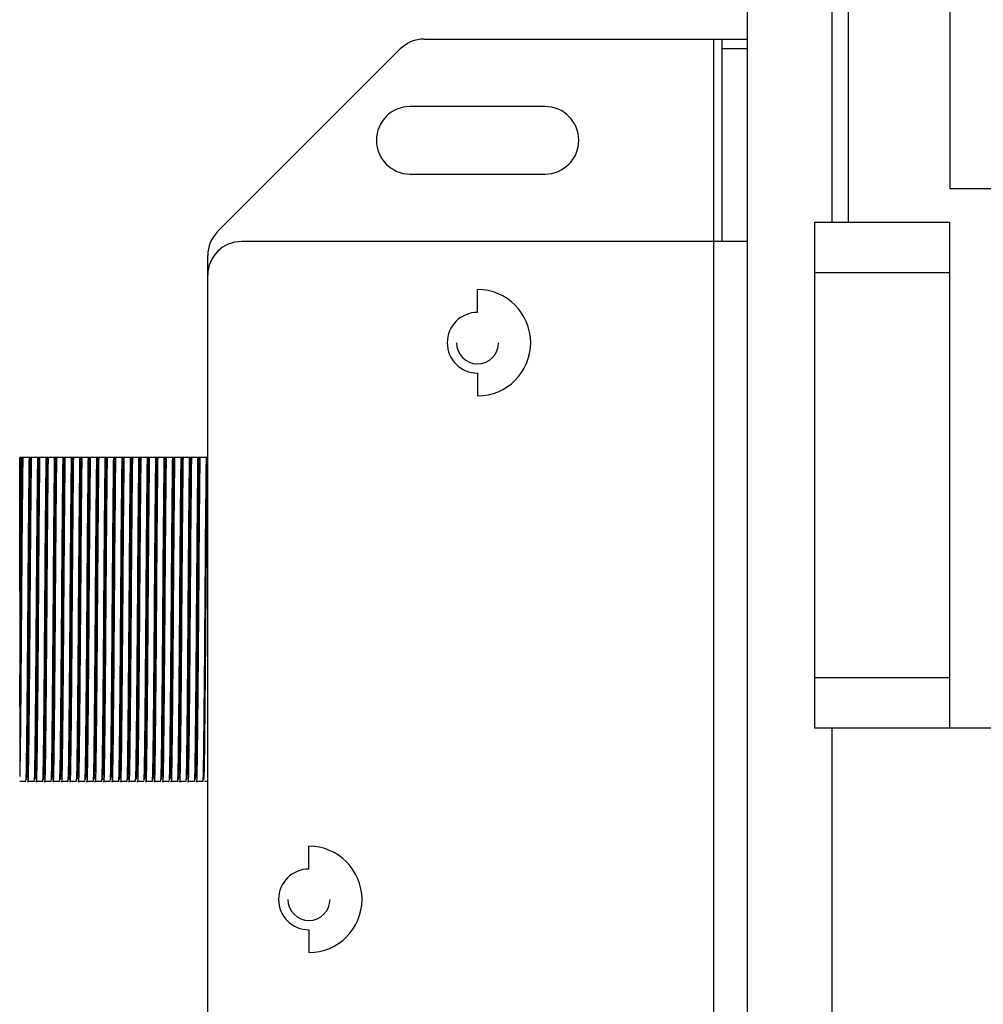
# Model space of a CAD drawing. Header units: millimetres. Extents: x -210 to 108, y -697 to -158.
# Tile 7 of 24: x -210 to -153, y -499 to -440. Entities that reach past the tile are written whole.
import ezdxf

# ---------------------------------------------------------------- set-up
doc = ezdxf.new("R2010")
doc.units = ezdxf.units.MM

msp = doc.modelspace()

# ---------------------------------------------------------------- linework, layer by layer
at = {"color": 7, "linetype": 'Continuous', "lineweight": 25}
for p, q in [((-166.733, -548.082), (-166.733, -408.947)), ((-161.733, -408.947), (-161.733, -452.447)), ((-160.733, -452.447), (-160.733, -415.947)), ((-154.733, -415.947), (-154.733, -450.447)), ((-185.904, -441.597), (-166.733, -441.597)), ((-168.733, -543.597), (-168.733, -441.597)), ((-168.233, -453.597), (-168.233, -441.597)), ((-187.319, -442.183), (-198.147, -453.012)), ((-166.733, -442.183), (-168.233, -442.183)), ((-178.733, -445.597), (-186.733, -445.597)), ((-186.733, -449.597), (-178.733, -449.597)), ((-154.733, -450.447), (-149.813, -450.447)), ((-162.733, -482.447), (-162.733, -452.447)), ((-162.733, -452.447), (-154.733, -452.447)), ((-154.733, -482.447), (-154.733, -452.447)), ((-166.733, -453.597), (-196.733, -453.597)), ((-198.733, -530.769), (-198.733, -454.426)), ((-154.733, -455.447), (-162.733, -455.447)), ((-182.733, -457.797), (-182.733, -456.447)), ((-182.733, -461.397), (-182.733, -462.747)), ((-209.81, -466.397), (-209.883, -466.397)), ((-209.883, -474.324), (-209.883, -466.397)), ((-209.31, -466.397), (-209.699, -466.397)), ((-208.81, -466.397), (-209.199, -466.397)), ((-208.31, -466.397), (-208.699, -466.397)), ((-207.81, -466.397), (-208.199, -466.397)), ((-207.31, -466.397), (-207.699, -466.397)), ((-206.81, -466.397), (-207.199, -466.397)), ((-206.31, -466.397), (-206.699, -466.397)), ((-205.81, -466.397), (-206.199, -466.397)), ((-205.31, -466.397), (-205.699, -466.397)), ((-204.81, -466.397), (-205.199, -466.397)), ((-204.31, -466.397), (-204.699, -466.397)), ((-203.81, -466.397), (-204.199, -466.397)), ((-203.31, -466.397), (-203.699, -466.397)), ((-202.81, -466.397), (-203.199, -466.397)), ((-202.31, -466.397), (-202.699, -466.397)), ((-201.81, -466.397), (-202.199, -466.397)), ((-201.31, -466.397), (-201.699, -466.397)), ((-200.81, -466.397), (-201.199, -466.397)), ((-200.31, -466.397), (-200.699, -466.397)), ((-199.81, -466.397), (-200.199, -466.397)), ((-199.31, -466.397), (-199.699, -466.397)), ((-198.81, -466.397), (-199.199, -466.397)), ((-198.733, -466.397), (-198.754, -466.397)), ((-162.733, -479.447), (-154.733, -479.447)), ((-146.583, -482.447), (-162.733, -482.447)), ((-161.733, -482.447), (-161.733, -548.082)), ((-209.883, -485.597), (-209.513, -485.597)), ((-209.402, -485.597), (-209.013, -485.597)), ((-208.902, -485.597), (-208.513, -485.597)), ((-208.402, -485.597), (-208.013, -485.597)), ((-207.902, -485.597), (-207.513, -485.597)), ((-207.402, -485.597), (-207.013, -485.597)), ((-206.902, -485.597), (-206.513, -485.597)), ((-206.402, -485.597), (-206.013, -485.597)), ((-205.902, -485.597), (-205.513, -485.597)), ((-205.402, -485.597), (-205.013, -485.597)), ((-204.902, -485.597), (-204.513, -485.597)), ((-204.402, -485.597), (-204.013, -485.597)), ((-203.902, -485.597), (-203.513, -485.597)), ((-203.402, -485.597), (-203.013, -485.597)), ((-202.902, -485.597), (-202.513, -485.597)), ((-202.402, -485.597), (-202.013, -485.597)), ((-201.902, -485.597), (-201.513, -485.597)), ((-201.402, -485.597), (-201.013, -485.597)), ((-200.902, -485.597), (-200.513, -485.597)), ((-200.402, -485.597), (-200.013, -485.597)), ((-199.902, -485.597), (-199.513, -485.597)), ((-199.402, -485.597), (-199.013, -485.597)), ((-198.902, -485.597), (-198.904, -485.569)), ((-198.902, -485.597), (-198.733, -485.597)), ((-192.733, -490.797), (-192.733, -489.447)), ((-192.733, -494.397), (-192.733, -495.747))]:
    msp.add_line(p, q, dxfattribs=at)
for centre, radius, start, end in [((-185.904, -443.597), 2, 90, 135), ((-186.733, -447.597), 2, 90, 270), ((-178.733, -447.597), 2, 270, 90), ((-196.733, -454.426), 2, 135, 180), ((-196.733, -455.597), 2, 90, 180), ((-182.733, -459.597), 3.15, 270, 90), ((-182.733, -459.597), 1.8, 90, 270), ((-182.733, -459.597), 1.25, 180, 0), ((-192.733, -492.597), 3.15, 270, 90), ((-192.733, -492.597), 1.8, 90, 270), ((-192.733, -492.597), 1.25, 180, 0)]:
    msp.add_arc(centre, radius, start, end, dxfattribs=at)
for points, knots in [([(-209.883, -474.324), (-209.876, -473.456), (-209.863, -471.696), (-209.843, -469.459), (-209.825, -467.655), (-209.815, -466.813), (-209.81, -466.397)], [0, 0, 0, 0, 0.276907, 0.560857, 0.783224, 1, 1, 1, 1]), ([(-209.883, -481.172), (-209.874, -480.253), (-209.857, -478.444), (-209.834, -475.305), (-209.814, -472.412), (-209.792, -469.92), (-209.772, -467.883), (-209.76, -466.888), (-209.754, -466.397)], [0, 0, 0, 0, 0.189867, 0.373966, 0.556739, 0.705756, 0.854904, 1, 1, 1, 1]), ([(-209.699, -466.397), (-209.707, -467.032), (-209.722, -468.317), (-209.747, -471.009), (-209.77, -473.967), (-209.791, -477.016), (-209.815, -479.93), (-209.839, -482.432), (-209.861, -484.361), (-209.876, -484.989), (-209.883, -485.304)], [0, 0, 0, 0, 0.1247705, 0.2525386, 0.3779217, 0.4995627, 0.6260746, 0.753574, 0.8767438, 1, 1, 1, 1]), ([(-209.754, -466.397), (-209.764, -466.397), (-209.783, -466.397), (-209.802, -466.397), (-209.81, -466.397)], [0, 0, 0, 0, 0.56, 1, 1, 1, 1]), ([(-209.699, -466.397), (-209.71, -466.397), (-209.728, -466.397), (-209.746, -466.397), (-209.754, -466.397)], [0, 0, 0, 0, 0.56, 1, 1, 1, 1]), ([(-209.513, -485.597), (-209.504, -485.491), (-209.487, -485.284), (-209.464, -483.674), (-209.438, -481.283), (-209.411, -478.232), (-209.387, -474.887), (-209.363, -471.576), (-209.335, -468.537), (-209.318, -467.106), (-209.31, -466.397)], [0, 0, 0, 0, 0.126677, 0.2483338, 0.3737878, 0.5011448, 0.6240235, 0.7477423, 0.8752186, 1, 1, 1, 1]), ([(-209.458, -485.497), (-209.449, -485.391), (-209.431, -485.183), (-209.408, -483.571), (-209.382, -481.177), (-209.355, -478.128), (-209.331, -474.791), (-209.306, -471.498), (-209.279, -468.49), (-209.262, -467.089), (-209.254, -466.397)], [0, 0, 0, 0, 0.126687, 0.248358, 0.373905, 0.501251, 0.623995, 0.747947, 0.875459, 1, 1, 1, 1]), ([(-209.199, -466.397), (-209.208, -467.106), (-209.224, -468.537), (-209.252, -471.576), (-209.276, -474.886), (-209.3, -478.234), (-209.327, -481.274), (-209.353, -483.707), (-209.376, -485.164), (-209.394, -485.778), (-209.403, -485.579), (-209.404, -485.569)], [0, 0, 0, 0, 0.12395, 0.250578, 0.373472, 0.495533, 0.622041, 0.74666, 0.867506, 0.99334, 1, 1, 1, 1]), ([(-209.254, -466.397), (-209.264, -466.397), (-209.283, -466.397), (-209.302, -466.397), (-209.31, -466.397)], [0, 0, 0, 0, 0.56, 1, 1, 1, 1]), ([(-209.199, -466.397), (-209.21, -466.397), (-209.228, -466.397), (-209.246, -466.397), (-209.254, -466.397)], [0, 0, 0, 0, 0.56, 1, 1, 1, 1]), ([(-209.013, -485.597), (-209.004, -485.491), (-208.987, -485.284), (-208.964, -483.674), (-208.938, -481.283), (-208.911, -478.232), (-208.887, -474.887), (-208.863, -471.576), (-208.835, -468.537), (-208.818, -467.106), (-208.81, -466.397)], [0, 0, 0, 0, 0.126677, 0.248334, 0.373788, 0.501145, 0.624024, 0.747742, 0.875219, 1, 1, 1, 1]), ([(-208.958, -485.497), (-208.949, -485.391), (-208.931, -485.183), (-208.908, -483.571), (-208.882, -481.177), (-208.855, -478.128), (-208.831, -474.791), (-208.806, -471.498), (-208.779, -468.49), (-208.762, -467.089), (-208.754, -466.397)], [0, 0, 0, 0, 0.126687, 0.248358, 0.373905, 0.501251, 0.623995, 0.747947, 0.875459, 1, 1, 1, 1]), ([(-208.699, -466.397), (-208.708, -467.106), (-208.724, -468.537), (-208.752, -471.576), (-208.776, -474.886), (-208.8, -478.234), (-208.827, -481.274), (-208.853, -483.707), (-208.876, -485.164), (-208.894, -485.778), (-208.903, -485.579), (-208.904, -485.569)], [0, 0, 0, 0, 0.12395, 0.250578, 0.373472, 0.495533, 0.622041, 0.74666, 0.867506, 0.99334, 1, 1, 1, 1]), ([(-208.754, -466.397), (-208.764, -466.397), (-208.783, -466.397), (-208.802, -466.397), (-208.81, -466.397)], [0, 0, 0, 0, 0.56, 1, 1, 1, 1]), ([(-208.699, -466.397), (-208.71, -466.397), (-208.728, -466.397), (-208.746, -466.397), (-208.754, -466.397)], [0, 0, 0, 0, 0.56, 1, 1, 1, 1]), ([(-208.513, -485.597), (-208.504, -485.491), (-208.487, -485.284), (-208.464, -483.674), (-208.438, -481.283), (-208.411, -478.232), (-208.387, -474.887), (-208.363, -471.576), (-208.335, -468.537), (-208.318, -467.106), (-208.31, -466.397)], [0, 0, 0, 0, 0.126677, 0.2483338, 0.3737878, 0.5011448, 0.6240235, 0.7477423, 0.8752186, 1, 1, 1, 1]), ([(-208.458, -485.497), (-208.449, -485.391), (-208.431, -485.183), (-208.408, -483.571), (-208.382, -481.177), (-208.355, -478.128), (-208.331, -474.791), (-208.306, -471.498), (-208.279, -468.49), (-208.262, -467.089), (-208.254, -466.397)], [0, 0, 0, 0, 0.126687, 0.248358, 0.373905, 0.501251, 0.623995, 0.747947, 0.875459, 1, 1, 1, 1]), ([(-208.199, -466.397), (-208.208, -467.106), (-208.224, -468.537), (-208.252, -471.576), (-208.276, -474.886), (-208.3, -478.234), (-208.327, -481.274), (-208.353, -483.707), (-208.376, -485.164), (-208.394, -485.778), (-208.403, -485.579), (-208.404, -485.569)], [0, 0, 0, 0, 0.12395, 0.250578, 0.373472, 0.495533, 0.622041, 0.74666, 0.867506, 0.99334, 1, 1, 1, 1]), ([(-208.254, -466.397), (-208.264, -466.397), (-208.283, -466.397), (-208.302, -466.397), (-208.31, -466.397)], [0, 0, 0, 0, 0.56, 1, 1, 1, 1]), ([(-208.199, -466.397), (-208.21, -466.397), (-208.228, -466.397), (-208.246, -466.397), (-208.254, -466.397)], [0, 0, 0, 0, 0.56, 1, 1, 1, 1]), ([(-208.013, -485.597), (-208.004, -485.491), (-207.987, -485.284), (-207.964, -483.674), (-207.938, -481.283), (-207.911, -478.232), (-207.887, -474.887), (-207.863, -471.576), (-207.835, -468.537), (-207.818, -467.106), (-207.81, -466.397)], [0, 0, 0, 0, 0.126677, 0.2483338, 0.3737878, 0.5011448, 0.6240235, 0.7477423, 0.8752186, 1, 1, 1, 1]), ([(-207.958, -485.497), (-207.949, -485.391), (-207.931, -485.183), (-207.908, -483.571), (-207.882, -481.177), (-207.855, -478.128), (-207.831, -474.791), (-207.806, -471.498), (-207.779, -468.49), (-207.762, -467.089), (-207.754, -466.397)], [0, 0, 0, 0, 0.126687, 0.248358, 0.373905, 0.501251, 0.623995, 0.747947, 0.875459, 1, 1, 1, 1]), ([(-207.699, -466.397), (-207.708, -467.106), (-207.724, -468.537), (-207.752, -471.576), (-207.776, -474.886), (-207.8, -478.234), (-207.827, -481.274), (-207.853, -483.707), (-207.876, -485.164), (-207.894, -485.778), (-207.903, -485.579), (-207.904, -485.569)], [0, 0, 0, 0, 0.12395, 0.250578, 0.373472, 0.495533, 0.622041, 0.74666, 0.867506, 0.99334, 1, 1, 1, 1]), ([(-207.754, -466.397), (-207.764, -466.397), (-207.783, -466.397), (-207.802, -466.397), (-207.81, -466.397)], [0, 0, 0, 0, 0.56, 1, 1, 1, 1]), ([(-207.699, -466.397), (-207.71, -466.397), (-207.728, -466.397), (-207.746, -466.397), (-207.754, -466.397)], [0, 0, 0, 0, 0.56, 1, 1, 1, 1]), ([(-207.513, -485.597), (-207.504, -485.491), (-207.487, -485.284), (-207.464, -483.674), (-207.438, -481.283), (-207.411, -478.232), (-207.387, -474.887), (-207.363, -471.576), (-207.335, -468.537), (-207.318, -467.106), (-207.31, -466.397)], [0, 0, 0, 0, 0.126677, 0.248334, 0.373788, 0.501145, 0.624024, 0.747742, 0.875219, 1, 1, 1, 1]), ([(-207.458, -485.497), (-207.449, -485.391), (-207.431, -485.183), (-207.408, -483.571), (-207.382, -481.177), (-207.355, -478.128), (-207.331, -474.791), (-207.306, -471.498), (-207.279, -468.49), (-207.262, -467.089), (-207.254, -466.397)], [0, 0, 0, 0, 0.126687, 0.248358, 0.373905, 0.501251, 0.623995, 0.747947, 0.875459, 1, 1, 1, 1]), ([(-207.199, -466.397), (-207.208, -467.106), (-207.224, -468.537), (-207.252, -471.576), (-207.276, -474.886), (-207.3, -478.234), (-207.327, -481.274), (-207.353, -483.707), (-207.376, -485.164), (-207.394, -485.778), (-207.403, -485.579), (-207.404, -485.569)], [0, 0, 0, 0, 0.12395, 0.250578, 0.373472, 0.495533, 0.622041, 0.74666, 0.867506, 0.99334, 1, 1, 1, 1]), ([(-207.254, -466.397), (-207.264, -466.397), (-207.283, -466.397), (-207.302, -466.397), (-207.31, -466.397)], [0, 0, 0, 0, 0.56, 1, 1, 1, 1]), ([(-207.199, -466.397), (-207.21, -466.397), (-207.228, -466.397), (-207.246, -466.397), (-207.254, -466.397)], [0, 0, 0, 0, 0.56, 1, 1, 1, 1]), ([(-207.013, -485.597), (-207.004, -485.491), (-206.987, -485.284), (-206.964, -483.674), (-206.938, -481.283), (-206.911, -478.232), (-206.887, -474.887), (-206.863, -471.576), (-206.835, -468.537), (-206.818, -467.106), (-206.81, -466.397)], [0, 0, 0, 0, 0.126677, 0.2483338, 0.3737878, 0.5011448, 0.6240235, 0.7477423, 0.8752186, 1, 1, 1, 1]), ([(-206.958, -485.497), (-206.949, -485.391), (-206.931, -485.183), (-206.908, -483.571), (-206.882, -481.177), (-206.855, -478.128), (-206.831, -474.791), (-206.806, -471.498), (-206.779, -468.49), (-206.762, -467.089), (-206.754, -466.397)], [0, 0, 0, 0, 0.1266866, 0.248358, 0.3739046, 0.5012513, 0.623995, 0.7479471, 0.8754588, 1, 1, 1, 1]), ([(-206.699, -466.397), (-206.708, -467.106), (-206.724, -468.537), (-206.752, -471.576), (-206.776, -474.886), (-206.8, -478.234), (-206.827, -481.274), (-206.853, -483.707), (-206.876, -485.164), (-206.894, -485.778), (-206.903, -485.579), (-206.904, -485.569)], [0, 0, 0, 0, 0.1239504, 0.2505776, 0.3734724, 0.4955327, 0.6220414, 0.7466598, 0.8675064, 0.9933397, 1, 1, 1, 1]), ([(-206.754, -466.397), (-206.764, -466.397), (-206.783, -466.397), (-206.802, -466.397), (-206.81, -466.397)], [0, 0, 0, 0, 0.56, 1, 1, 1, 1]), ([(-206.699, -466.397), (-206.71, -466.397), (-206.728, -466.397), (-206.746, -466.397), (-206.754, -466.397)], [0, 0, 0, 0, 0.56, 1, 1, 1, 1]), ([(-206.513, -485.597), (-206.504, -485.491), (-206.487, -485.284), (-206.464, -483.674), (-206.438, -481.283), (-206.411, -478.232), (-206.387, -474.887), (-206.363, -471.576), (-206.335, -468.537), (-206.318, -467.106), (-206.31, -466.397)], [0, 0, 0, 0, 0.126677, 0.248334, 0.373788, 0.501145, 0.624024, 0.747742, 0.875219, 1, 1, 1, 1]), ([(-206.457, -485.471), (-206.448, -485.369), (-206.431, -485.162), (-206.408, -483.569), (-206.382, -481.177), (-206.355, -478.128), (-206.331, -474.791), (-206.306, -471.498), (-206.279, -468.49), (-206.262, -467.089), (-206.254, -466.397)], [0, 0, 0, 0, 0.121319, 0.243738, 0.370056, 0.498186, 0.621684, 0.746398, 0.874693, 1, 1, 1, 1]), ([(-206.199, -466.397), (-206.208, -467.106), (-206.224, -468.537), (-206.252, -471.576), (-206.276, -474.886), (-206.3, -478.234), (-206.327, -481.274), (-206.353, -483.707), (-206.376, -485.164), (-206.394, -485.778), (-206.403, -485.579), (-206.404, -485.569)], [0, 0, 0, 0, 0.12395, 0.250578, 0.373472, 0.495533, 0.622041, 0.74666, 0.867506, 0.99334, 1, 1, 1, 1]), ([(-206.254, -466.397), (-206.264, -466.397), (-206.283, -466.397), (-206.302, -466.397), (-206.31, -466.397)], [0, 0, 0, 0, 0.56, 1, 1, 1, 1]), ([(-206.199, -466.397), (-206.21, -466.397), (-206.228, -466.397), (-206.246, -466.397), (-206.254, -466.397)], [0, 0, 0, 0, 0.56, 1, 1, 1, 1]), ([(-206.013, -485.597), (-206.004, -485.491), (-205.987, -485.284), (-205.964, -483.674), (-205.938, -481.283), (-205.911, -478.232), (-205.887, -474.887), (-205.863, -471.576), (-205.835, -468.537), (-205.818, -467.106), (-205.81, -466.397)], [0, 0, 0, 0, 0.126677, 0.248334, 0.373788, 0.501145, 0.624024, 0.747742, 0.875219, 1, 1, 1, 1]), ([(-205.958, -485.497), (-205.949, -485.391), (-205.931, -485.183), (-205.908, -483.571), (-205.882, -481.177), (-205.855, -478.128), (-205.831, -474.791), (-205.806, -471.498), (-205.779, -468.49), (-205.762, -467.089), (-205.754, -466.397)], [0, 0, 0, 0, 0.126687, 0.248358, 0.373905, 0.501251, 0.623995, 0.747947, 0.875459, 1, 1, 1, 1]), ([(-205.699, -466.397), (-205.708, -467.106), (-205.724, -468.537), (-205.752, -471.576), (-205.776, -474.886), (-205.8, -478.234), (-205.827, -481.274), (-205.853, -483.707), (-205.876, -485.164), (-205.894, -485.778), (-205.903, -485.579), (-205.904, -485.569)], [0, 0, 0, 0, 0.12395, 0.250578, 0.373472, 0.495533, 0.622041, 0.74666, 0.867506, 0.99334, 1, 1, 1, 1]), ([(-205.754, -466.397), (-205.764, -466.397), (-205.783, -466.397), (-205.802, -466.397), (-205.81, -466.397)], [0, 0, 0, 0, 0.56, 1, 1, 1, 1]), ([(-205.699, -466.397), (-205.71, -466.397), (-205.728, -466.397), (-205.746, -466.397), (-205.754, -466.397)], [0, 0, 0, 0, 0.56, 1, 1, 1, 1]), ([(-205.513, -485.597), (-205.504, -485.491), (-205.487, -485.284), (-205.464, -483.674), (-205.438, -481.283), (-205.411, -478.232), (-205.387, -474.887), (-205.363, -471.576), (-205.335, -468.537), (-205.318, -467.106), (-205.31, -466.397)], [0, 0, 0, 0, 0.126677, 0.248334, 0.373788, 0.501145, 0.624024, 0.747742, 0.875219, 1, 1, 1, 1]), ([(-205.458, -485.497), (-205.449, -485.391), (-205.431, -485.183), (-205.408, -483.571), (-205.382, -481.177), (-205.355, -478.128), (-205.331, -474.791), (-205.306, -471.498), (-205.279, -468.49), (-205.262, -467.089), (-205.254, -466.397)], [0, 0, 0, 0, 0.126687, 0.248358, 0.373905, 0.501251, 0.623995, 0.747947, 0.875459, 1, 1, 1, 1]), ([(-205.199, -466.397), (-205.208, -467.106), (-205.224, -468.537), (-205.252, -471.576), (-205.276, -474.886), (-205.3, -478.234), (-205.327, -481.274), (-205.353, -483.707), (-205.376, -485.164), (-205.394, -485.778), (-205.403, -485.579), (-205.404, -485.569)], [0, 0, 0, 0, 0.1239504, 0.2505776, 0.3734724, 0.4955327, 0.6220414, 0.7466598, 0.8675064, 0.9933397, 1, 1, 1, 1]), ([(-205.254, -466.397), (-205.264, -466.397), (-205.283, -466.397), (-205.302, -466.397), (-205.31, -466.397)], [0, 0, 0, 0, 0.56, 1, 1, 1, 1]), ([(-205.199, -466.397), (-205.21, -466.397), (-205.228, -466.397), (-205.246, -466.397), (-205.254, -466.397)], [0, 0, 0, 0, 0.56, 1, 1, 1, 1]), ([(-205.013, -485.597), (-205.004, -485.491), (-204.987, -485.284), (-204.964, -483.674), (-204.938, -481.283), (-204.911, -478.232), (-204.887, -474.887), (-204.863, -471.576), (-204.835, -468.537), (-204.818, -467.106), (-204.81, -466.397)], [0, 0, 0, 0, 0.126677, 0.248334, 0.373788, 0.501145, 0.624024, 0.747742, 0.875219, 1, 1, 1, 1]), ([(-204.958, -485.497), (-204.949, -485.391), (-204.931, -485.183), (-204.908, -483.571), (-204.882, -481.177), (-204.855, -478.128), (-204.831, -474.791), (-204.806, -471.498), (-204.779, -468.49), (-204.762, -467.089), (-204.754, -466.397)], [0, 0, 0, 0, 0.126687, 0.248358, 0.373905, 0.501251, 0.623995, 0.747947, 0.875459, 1, 1, 1, 1]), ([(-204.699, -466.397), (-204.708, -467.106), (-204.724, -468.537), (-204.752, -471.576), (-204.776, -474.886), (-204.8, -478.234), (-204.827, -481.274), (-204.853, -483.707), (-204.876, -485.164), (-204.894, -485.778), (-204.903, -485.579), (-204.904, -485.569)], [0, 0, 0, 0, 0.12395, 0.250578, 0.373472, 0.495533, 0.622041, 0.74666, 0.867506, 0.99334, 1, 1, 1, 1]), ([(-204.754, -466.397), (-204.764, -466.397), (-204.783, -466.397), (-204.802, -466.397), (-204.81, -466.397)], [0, 0, 0, 0, 0.56, 1, 1, 1, 1]), ([(-204.699, -466.397), (-204.71, -466.397), (-204.728, -466.397), (-204.746, -466.397), (-204.754, -466.397)], [0, 0, 0, 0, 0.56, 1, 1, 1, 1]), ([(-204.513, -485.597), (-204.504, -485.491), (-204.487, -485.284), (-204.464, -483.674), (-204.438, -481.283), (-204.411, -478.232), (-204.387, -474.887), (-204.363, -471.576), (-204.335, -468.537), (-204.318, -467.106), (-204.31, -466.397)], [0, 0, 0, 0, 0.126677, 0.248334, 0.373788, 0.501145, 0.624024, 0.747742, 0.875219, 1, 1, 1, 1]), ([(-204.458, -485.497), (-204.449, -485.391), (-204.431, -485.183), (-204.408, -483.571), (-204.382, -481.177), (-204.355, -478.128), (-204.331, -474.791), (-204.306, -471.498), (-204.279, -468.49), (-204.262, -467.089), (-204.254, -466.397)], [0, 0, 0, 0, 0.126687, 0.248358, 0.373905, 0.501251, 0.623995, 0.747947, 0.875459, 1, 1, 1, 1]), ([(-204.199, -466.397), (-204.208, -467.106), (-204.224, -468.537), (-204.252, -471.576), (-204.276, -474.886), (-204.3, -478.234), (-204.327, -481.274), (-204.353, -483.707), (-204.376, -485.164), (-204.394, -485.778), (-204.403, -485.579), (-204.404, -485.569)], [0, 0, 0, 0, 0.12395, 0.250578, 0.373472, 0.495533, 0.622041, 0.74666, 0.867506, 0.99334, 1, 1, 1, 1]), ([(-204.254, -466.397), (-204.264, -466.397), (-204.283, -466.397), (-204.302, -466.397), (-204.31, -466.397)], [0, 0, 0, 0, 0.56, 1, 1, 1, 1]), ([(-204.199, -466.397), (-204.21, -466.397), (-204.228, -466.397), (-204.246, -466.397), (-204.254, -466.397)], [0, 0, 0, 0, 0.56, 1, 1, 1, 1]), ([(-204.013, -485.597), (-204.004, -485.491), (-203.987, -485.284), (-203.964, -483.674), (-203.938, -481.283), (-203.911, -478.232), (-203.887, -474.887), (-203.863, -471.576), (-203.835, -468.537), (-203.818, -467.106), (-203.81, -466.397)], [0, 0, 0, 0, 0.126677, 0.248334, 0.373788, 0.501145, 0.624024, 0.747742, 0.875219, 1, 1, 1, 1]), ([(-203.958, -485.497), (-203.949, -485.391), (-203.931, -485.183), (-203.908, -483.571), (-203.882, -481.177), (-203.855, -478.128), (-203.831, -474.791), (-203.806, -471.498), (-203.779, -468.49), (-203.762, -467.089), (-203.754, -466.397)], [0, 0, 0, 0, 0.126687, 0.248358, 0.373905, 0.501251, 0.623995, 0.747947, 0.875459, 1, 1, 1, 1]), ([(-203.699, -466.397), (-203.708, -467.106), (-203.724, -468.537), (-203.752, -471.576), (-203.776, -474.886), (-203.8, -478.234), (-203.827, -481.274), (-203.853, -483.707), (-203.876, -485.164), (-203.894, -485.778), (-203.903, -485.579), (-203.904, -485.569)], [0, 0, 0, 0, 0.1239504, 0.2505776, 0.3734724, 0.4955327, 0.6220414, 0.7466598, 0.8675064, 0.9933397, 1, 1, 1, 1]), ([(-203.754, -466.397), (-203.764, -466.397), (-203.783, -466.397), (-203.802, -466.397), (-203.81, -466.397)], [0, 0, 0, 0, 0.56, 1, 1, 1, 1]), ([(-203.699, -466.397), (-203.71, -466.397), (-203.728, -466.397), (-203.746, -466.397), (-203.754, -466.397)], [0, 0, 0, 0, 0.56, 1, 1, 1, 1]), ([(-203.513, -485.597), (-203.504, -485.491), (-203.487, -485.284), (-203.464, -483.674), (-203.438, -481.283), (-203.411, -478.232), (-203.387, -474.887), (-203.363, -471.576), (-203.335, -468.537), (-203.318, -467.106), (-203.31, -466.397)], [0, 0, 0, 0, 0.126677, 0.248334, 0.373788, 0.501145, 0.624024, 0.747742, 0.875219, 1, 1, 1, 1]), ([(-203.458, -485.497), (-203.449, -485.391), (-203.431, -485.183), (-203.408, -483.571), (-203.382, -481.177), (-203.355, -478.128), (-203.331, -474.791), (-203.306, -471.498), (-203.279, -468.49), (-203.262, -467.089), (-203.254, -466.397)], [0, 0, 0, 0, 0.126687, 0.248358, 0.373905, 0.501251, 0.623995, 0.747947, 0.875459, 1, 1, 1, 1]), ([(-203.199, -466.397), (-203.208, -467.106), (-203.224, -468.537), (-203.252, -471.576), (-203.276, -474.886), (-203.3, -478.234), (-203.327, -481.274), (-203.353, -483.707), (-203.376, -485.164), (-203.394, -485.778), (-203.403, -485.579), (-203.404, -485.569)], [0, 0, 0, 0, 0.1239504, 0.2505776, 0.3734724, 0.4955327, 0.6220414, 0.7466598, 0.8675064, 0.9933397, 1, 1, 1, 1]), ([(-203.254, -466.397), (-203.264, -466.397), (-203.283, -466.397), (-203.302, -466.397), (-203.31, -466.397)], [0, 0, 0, 0, 0.56, 1, 1, 1, 1]), ([(-203.199, -466.397), (-203.21, -466.397), (-203.228, -466.397), (-203.246, -466.397), (-203.254, -466.397)], [0, 0, 0, 0, 0.56, 1, 1, 1, 1]), ([(-203.013, -485.597), (-203.004, -485.491), (-202.987, -485.284), (-202.964, -483.674), (-202.938, -481.283), (-202.911, -478.232), (-202.887, -474.887), (-202.863, -471.576), (-202.835, -468.537), (-202.818, -467.106), (-202.81, -466.397)], [0, 0, 0, 0, 0.126677, 0.2483338, 0.3737878, 0.5011448, 0.6240235, 0.7477423, 0.8752186, 1, 1, 1, 1]), ([(-202.957, -485.471), (-202.948, -485.369), (-202.931, -485.162), (-202.908, -483.569), (-202.882, -481.177), (-202.855, -478.128), (-202.831, -474.791), (-202.806, -471.498), (-202.779, -468.49), (-202.762, -467.089), (-202.754, -466.397)], [0, 0, 0, 0, 0.121319, 0.243738, 0.370056, 0.498186, 0.621684, 0.746398, 0.874693, 1, 1, 1, 1]), ([(-202.699, -466.397), (-202.708, -467.106), (-202.724, -468.537), (-202.752, -471.576), (-202.776, -474.886), (-202.8, -478.234), (-202.827, -481.274), (-202.853, -483.707), (-202.876, -485.164), (-202.894, -485.778), (-202.903, -485.579), (-202.904, -485.569)], [0, 0, 0, 0, 0.12395, 0.250578, 0.373472, 0.495533, 0.622041, 0.74666, 0.867506, 0.99334, 1, 1, 1, 1]), ([(-202.754, -466.397), (-202.764, -466.397), (-202.783, -466.397), (-202.802, -466.397), (-202.81, -466.397)], [0, 0, 0, 0, 0.56, 1, 1, 1, 1]), ([(-202.699, -466.397), (-202.71, -466.397), (-202.728, -466.397), (-202.746, -466.397), (-202.754, -466.397)], [0, 0, 0, 0, 0.56, 1, 1, 1, 1]), ([(-202.513, -485.597), (-202.504, -485.491), (-202.487, -485.284), (-202.464, -483.674), (-202.438, -481.283), (-202.411, -478.232), (-202.387, -474.887), (-202.363, -471.576), (-202.335, -468.537), (-202.318, -467.106), (-202.31, -466.397)], [0, 0, 0, 0, 0.126677, 0.248334, 0.373788, 0.501145, 0.624024, 0.747742, 0.875219, 1, 1, 1, 1]), ([(-202.458, -485.497), (-202.449, -485.391), (-202.431, -485.183), (-202.408, -483.571), (-202.382, -481.177), (-202.355, -478.128), (-202.331, -474.791), (-202.306, -471.498), (-202.279, -468.49), (-202.262, -467.089), (-202.254, -466.397)], [0, 0, 0, 0, 0.126687, 0.248358, 0.373905, 0.501251, 0.623995, 0.747947, 0.875459, 1, 1, 1, 1]), ([(-202.199, -466.397), (-202.208, -467.106), (-202.224, -468.537), (-202.252, -471.576), (-202.276, -474.886), (-202.3, -478.234), (-202.327, -481.274), (-202.353, -483.707), (-202.376, -485.164), (-202.394, -485.778), (-202.403, -485.579), (-202.404, -485.569)], [0, 0, 0, 0, 0.12395, 0.250578, 0.373472, 0.495533, 0.622041, 0.74666, 0.867506, 0.99334, 1, 1, 1, 1]), ([(-202.254, -466.397), (-202.264, -466.397), (-202.283, -466.397), (-202.302, -466.397), (-202.31, -466.397)], [0, 0, 0, 0, 0.56, 1, 1, 1, 1]), ([(-202.199, -466.397), (-202.21, -466.397), (-202.228, -466.397), (-202.246, -466.397), (-202.254, -466.397)], [0, 0, 0, 0, 0.56, 1, 1, 1, 1]), ([(-202.013, -485.597), (-202.004, -485.491), (-201.987, -485.284), (-201.964, -483.674), (-201.938, -481.283), (-201.911, -478.232), (-201.887, -474.887), (-201.863, -471.576), (-201.835, -468.537), (-201.818, -467.106), (-201.81, -466.397)], [0, 0, 0, 0, 0.126677, 0.248334, 0.373788, 0.501145, 0.624024, 0.747742, 0.875219, 1, 1, 1, 1]), ([(-201.957, -485.471), (-201.948, -485.369), (-201.931, -485.162), (-201.908, -483.569), (-201.882, -481.177), (-201.855, -478.128), (-201.831, -474.791), (-201.806, -471.498), (-201.779, -468.49), (-201.762, -467.089), (-201.754, -466.397)], [0, 0, 0, 0, 0.1213188, 0.2437381, 0.3700563, 0.4981857, 0.6216839, 0.7463979, 0.8746933, 1, 1, 1, 1]), ([(-201.699, -466.397), (-201.708, -467.106), (-201.724, -468.537), (-201.752, -471.576), (-201.776, -474.886), (-201.8, -478.234), (-201.827, -481.274), (-201.853, -483.707), (-201.876, -485.164), (-201.894, -485.778), (-201.903, -485.579), (-201.904, -485.569)], [0, 0, 0, 0, 0.12395, 0.250578, 0.373472, 0.495533, 0.622041, 0.74666, 0.867506, 0.99334, 1, 1, 1, 1]), ([(-201.754, -466.397), (-201.764, -466.397), (-201.783, -466.397), (-201.802, -466.397), (-201.81, -466.397)], [0, 0, 0, 0, 0.56, 1, 1, 1, 1]), ([(-201.699, -466.397), (-201.71, -466.397), (-201.728, -466.397), (-201.746, -466.397), (-201.754, -466.397)], [0, 0, 0, 0, 0.56, 1, 1, 1, 1]), ([(-201.513, -485.597), (-201.504, -485.491), (-201.487, -485.284), (-201.464, -483.674), (-201.438, -481.283), (-201.411, -478.232), (-201.387, -474.887), (-201.363, -471.576), (-201.335, -468.537), (-201.318, -467.106), (-201.31, -466.397)], [0, 0, 0, 0, 0.126677, 0.248334, 0.373788, 0.501145, 0.624024, 0.747742, 0.875219, 1, 1, 1, 1]), ([(-201.457, -485.471), (-201.448, -485.369), (-201.431, -485.162), (-201.408, -483.569), (-201.382, -481.177), (-201.355, -478.128), (-201.331, -474.791), (-201.306, -471.498), (-201.279, -468.49), (-201.262, -467.089), (-201.254, -466.397)], [0, 0, 0, 0, 0.1213188, 0.2437381, 0.3700563, 0.4981857, 0.6216839, 0.7463979, 0.8746933, 1, 1, 1, 1]), ([(-201.199, -466.397), (-201.208, -467.106), (-201.224, -468.537), (-201.252, -471.576), (-201.276, -474.886), (-201.3, -478.234), (-201.327, -481.274), (-201.353, -483.707), (-201.376, -485.164), (-201.394, -485.778), (-201.403, -485.579), (-201.404, -485.569)], [0, 0, 0, 0, 0.12395, 0.250578, 0.373472, 0.495533, 0.622041, 0.74666, 0.867506, 0.99334, 1, 1, 1, 1]), ([(-201.254, -466.397), (-201.264, -466.397), (-201.283, -466.397), (-201.302, -466.397), (-201.31, -466.397)], [0, 0, 0, 0, 0.56, 1, 1, 1, 1]), ([(-201.199, -466.397), (-201.21, -466.397), (-201.228, -466.397), (-201.246, -466.397), (-201.254, -466.397)], [0, 0, 0, 0, 0.56, 1, 1, 1, 1]), ([(-201.013, -485.597), (-201.004, -485.491), (-200.987, -485.284), (-200.964, -483.674), (-200.938, -481.283), (-200.911, -478.232), (-200.887, -474.887), (-200.863, -471.576), (-200.835, -468.537), (-200.818, -467.106), (-200.81, -466.397)], [0, 0, 0, 0, 0.126677, 0.248334, 0.373788, 0.501145, 0.624024, 0.747742, 0.875219, 1, 1, 1, 1]), ([(-200.957, -485.471), (-200.948, -485.369), (-200.931, -485.162), (-200.908, -483.569), (-200.882, -481.177), (-200.855, -478.128), (-200.831, -474.791), (-200.806, -471.498), (-200.779, -468.49), (-200.762, -467.089), (-200.754, -466.397)], [0, 0, 0, 0, 0.121319, 0.243738, 0.370056, 0.498186, 0.621684, 0.746398, 0.874693, 1, 1, 1, 1]), ([(-200.699, -466.397), (-200.708, -467.106), (-200.724, -468.537), (-200.752, -471.576), (-200.776, -474.886), (-200.8, -478.234), (-200.827, -481.274), (-200.853, -483.707), (-200.876, -485.164), (-200.894, -485.778), (-200.903, -485.579), (-200.904, -485.569)], [0, 0, 0, 0, 0.12395, 0.250578, 0.373472, 0.495533, 0.622041, 0.74666, 0.867506, 0.99334, 1, 1, 1, 1]), ([(-200.754, -466.397), (-200.764, -466.397), (-200.783, -466.397), (-200.802, -466.397), (-200.81, -466.397)], [0, 0, 0, 0, 0.56, 1, 1, 1, 1]), ([(-200.699, -466.397), (-200.71, -466.397), (-200.728, -466.397), (-200.746, -466.397), (-200.754, -466.397)], [0, 0, 0, 0, 0.56, 1, 1, 1, 1]), ([(-200.513, -485.597), (-200.504, -485.491), (-200.487, -485.284), (-200.464, -483.674), (-200.438, -481.283), (-200.411, -478.232), (-200.387, -474.887), (-200.363, -471.576), (-200.335, -468.537), (-200.318, -467.106), (-200.31, -466.397)], [0, 0, 0, 0, 0.126677, 0.248334, 0.373788, 0.501145, 0.624024, 0.747742, 0.875219, 1, 1, 1, 1]), ([(-200.458, -485.497), (-200.449, -485.391), (-200.431, -485.183), (-200.408, -483.571), (-200.382, -481.177), (-200.355, -478.128), (-200.331, -474.791), (-200.306, -471.498), (-200.279, -468.49), (-200.262, -467.089), (-200.254, -466.397)], [0, 0, 0, 0, 0.126687, 0.248358, 0.373905, 0.501251, 0.623995, 0.747947, 0.875459, 1, 1, 1, 1]), ([(-200.199, -466.397), (-200.208, -467.106), (-200.224, -468.537), (-200.252, -471.576), (-200.276, -474.886), (-200.3, -478.234), (-200.327, -481.274), (-200.353, -483.707), (-200.376, -485.164), (-200.394, -485.778), (-200.403, -485.579), (-200.404, -485.569)], [0, 0, 0, 0, 0.12395, 0.250578, 0.373472, 0.495533, 0.622041, 0.74666, 0.867506, 0.99334, 1, 1, 1, 1]), ([(-200.254, -466.397), (-200.264, -466.397), (-200.283, -466.397), (-200.302, -466.397), (-200.31, -466.397)], [0, 0, 0, 0, 0.56, 1, 1, 1, 1]), ([(-200.199, -466.397), (-200.21, -466.397), (-200.228, -466.397), (-200.246, -466.397), (-200.254, -466.397)], [0, 0, 0, 0, 0.56, 1, 1, 1, 1]), ([(-200.013, -485.597), (-200.004, -485.491), (-199.987, -485.284), (-199.964, -483.674), (-199.938, -481.283), (-199.911, -478.232), (-199.887, -474.887), (-199.863, -471.576), (-199.835, -468.537), (-199.818, -467.106), (-199.81, -466.397)], [0, 0, 0, 0, 0.126677, 0.248334, 0.373788, 0.501145, 0.624024, 0.747742, 0.875219, 1, 1, 1, 1]), ([(-199.957, -485.471), (-199.948, -485.369), (-199.931, -485.162), (-199.908, -483.569), (-199.882, -481.177), (-199.855, -478.128), (-199.831, -474.791), (-199.806, -471.498), (-199.779, -468.49), (-199.762, -467.089), (-199.754, -466.397)], [0, 0, 0, 0, 0.121319, 0.243738, 0.370056, 0.498186, 0.621684, 0.746398, 0.874693, 1, 1, 1, 1]), ([(-199.699, -466.397), (-199.708, -467.106), (-199.724, -468.537), (-199.752, -471.576), (-199.776, -474.886), (-199.8, -478.234), (-199.827, -481.274), (-199.853, -483.707), (-199.876, -485.164), (-199.894, -485.778), (-199.903, -485.579), (-199.904, -485.569)], [0, 0, 0, 0, 0.12395, 0.250578, 0.373472, 0.495533, 0.622041, 0.74666, 0.867506, 0.99334, 1, 1, 1, 1]), ([(-199.754, -466.397), (-199.764, -466.397), (-199.783, -466.397), (-199.802, -466.397), (-199.81, -466.397)], [0, 0, 0, 0, 0.56, 1, 1, 1, 1]), ([(-199.699, -466.397), (-199.71, -466.397), (-199.728, -466.397), (-199.746, -466.397), (-199.754, -466.397)], [0, 0, 0, 0, 0.56, 1, 1, 1, 1]), ([(-199.513, -485.597), (-199.504, -485.491), (-199.487, -485.284), (-199.464, -483.674), (-199.438, -481.283), (-199.411, -478.232), (-199.387, -474.887), (-199.363, -471.576), (-199.335, -468.537), (-199.318, -467.106), (-199.31, -466.397)], [0, 0, 0, 0, 0.126677, 0.248334, 0.373788, 0.501145, 0.624024, 0.747742, 0.875219, 1, 1, 1, 1]), ([(-199.458, -485.497), (-199.449, -485.391), (-199.431, -485.183), (-199.408, -483.571), (-199.382, -481.177), (-199.355, -478.128), (-199.331, -474.791), (-199.306, -471.498), (-199.279, -468.49), (-199.262, -467.089), (-199.254, -466.397)], [0, 0, 0, 0, 0.126687, 0.248358, 0.373905, 0.501251, 0.623995, 0.747947, 0.875459, 1, 1, 1, 1]), ([(-199.199, -466.397), (-199.208, -467.106), (-199.224, -468.537), (-199.252, -471.576), (-199.276, -474.886), (-199.3, -478.234), (-199.327, -481.274), (-199.353, -483.707), (-199.376, -485.164), (-199.394, -485.778), (-199.403, -485.579), (-199.404, -485.569)], [0, 0, 0, 0, 0.12395, 0.250578, 0.373472, 0.495533, 0.622041, 0.74666, 0.867506, 0.99334, 1, 1, 1, 1]), ([(-199.254, -466.397), (-199.264, -466.397), (-199.283, -466.397), (-199.302, -466.397), (-199.31, -466.397)], [0, 0, 0, 0, 0.56, 1, 1, 1, 1]), ([(-199.199, -466.397), (-199.21, -466.397), (-199.228, -466.397), (-199.246, -466.397), (-199.254, -466.397)], [0, 0, 0, 0, 0.56, 1, 1, 1, 1]), ([(-199.013, -485.597), (-199.004, -485.491), (-198.987, -485.284), (-198.964, -483.674), (-198.938, -481.283), (-198.911, -478.232), (-198.887, -474.887), (-198.863, -471.576), (-198.835, -468.537), (-198.818, -467.106), (-198.81, -466.397)], [0, 0, 0, 0, 0.126677, 0.248334, 0.373788, 0.501145, 0.624024, 0.747742, 0.875219, 1, 1, 1, 1]), ([(-198.958, -485.497), (-198.949, -485.391), (-198.931, -485.183), (-198.908, -483.571), (-198.882, -481.177), (-198.855, -478.128), (-198.831, -474.791), (-198.806, -471.498), (-198.779, -468.49), (-198.762, -467.089), (-198.754, -466.397)], [0, 0, 0, 0, 0.1266866, 0.248358, 0.3739046, 0.5012513, 0.623995, 0.7479471, 0.8754588, 1, 1, 1, 1]), ([(-198.754, -466.397), (-198.764, -466.397), (-198.783, -466.397), (-198.802, -466.397), (-198.81, -466.397)], [0, 0, 0, 0, 0.56, 1, 1, 1, 1]), ([(-209.883, -474.324), (-209.883, -475.553), (-209.883, -478.015), (-209.883, -480.118), (-209.883, -481.172)], [0, 0, 0, 0, 0.49912, 1, 1, 1, 1]), ([(-209.883, -481.172), (-209.883, -482.13), (-209.883, -484.044), (-209.883, -484.884), (-209.883, -485.304)], [0, 0, 0, 0, 0.50035, 1, 1, 1, 1])]:
    msp.add_open_spline(points, degree=3, knots=knots, dxfattribs=at)

doc.saveas('drawing.dxf')
